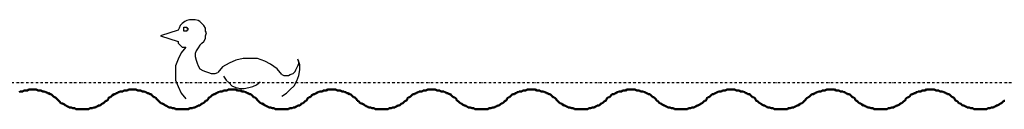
# Model space of a CAD drawing. Extents: x -11408 to 65836, y 12866 to 56869.
# Tile 4 of 68: x -6932 to -4317, y 13901 to 14139. Entities that reach past the tile are written whole.
import ezdxf

# ---------------------------------------------------------------- set-up
doc = ezdxf.new("R2010")
doc.units = 0
doc.linetypes.add('DASHDOT', pattern=[25.4, 12.7, -6.35, 0, -6.35])
doc.layers.add('stramien', color=1, linetype='DASHDOT')
doc.layers.add('vanarris', color=253, linetype='Continuous')

msp = doc.modelspace()

# ---------------------------------------------------------------- linework, layer by layer
at = {"layer": 'stramien', "color": 1, "ltscale": 0.5}
msp.add_lwpolyline([(63695.6, 13971.2), (-11408.5, 13971.2)], dxfattribs=at)
at = {"layer": 'vanarris', "lineweight": 25}
for p, q in [((-6506.1, 14123.7), (-6508.6, 14116.2)), ((-6501.1, 14128.7), (-6506.1, 14123.7)), ((-6493.6, 14133.7), (-6501.1, 14128.7)), ((-6488.6, 14136.2), (-6493.6, 14133.7)), ((-6481.1, 14138.7), (-6488.6, 14136.2)), ((-6473.6, 14138.7), (-6481.1, 14138.7)), ((-6466.1, 14138.7), (-6473.6, 14138.7)), ((-6458.6, 14136.2), (-6466.1, 14138.7)), ((-6453.6, 14133.7), (-6458.6, 14136.2)), ((-6448.6, 14128.7), (-6453.6, 14133.7)), ((-6443.6, 14123.7), (-6448.6, 14128.7)), ((-6438.6, 14116.2), (-6443.6, 14123.7)), ((-6511.1, 14111.2), (-6558.6, 14096.2)), ((-6558.6, 14096.2), (-6511.1, 14081.2)), ((-6508.6, 14116.2), (-6511.1, 14111.2)), ((-6496.1, 14116.2), (-6496.1, 14118.7)), ((-6496.1, 14118.7), (-6493.6, 14118.7)), ((-6496.1, 14113.7), (-6496.1, 14116.2)), ((-6496.1, 14111.2), (-6496.1, 14113.7)), ((-6496.1, 14108.7), (-6496.1, 14111.2)), ((-6493.6, 14108.7), (-6496.1, 14108.7)), ((-6493.6, 14118.7), (-6491.1, 14118.7)), ((-6491.1, 14108.7), (-6493.6, 14108.7)), ((-6491.1, 14118.7), (-6488.6, 14118.7)), ((-6488.6, 14108.7), (-6491.1, 14108.7)), ((-6488.6, 14118.7), (-6488.6, 14116.2)), ((-6488.6, 14116.2), (-6486.1, 14116.2)), ((-6486.1, 14111.2), (-6488.6, 14111.2)), ((-6488.6, 14111.2), (-6488.6, 14108.7)), ((-6486.1, 14116.2), (-6486.1, 14113.7)), ((-6486.1, 14113.7), (-6486.1, 14111.2)), ((-6438.6, 14108.7), (-6438.6, 14116.2)), ((-6436.1, 14103.7), (-6438.6, 14108.7)), ((-6438.6, 14096.2), (-6436.1, 14103.7)), ((-6438.6, 14088.7), (-6438.6, 14096.2)), ((-6511.1, 14081.2), (-6511.1, 14078.7)), ((-6511.1, 14078.7), (-6511.1, 14076.2)), ((-6511.1, 14076.2), (-6508.6, 14073.7)), ((-6508.6, 14073.7), (-6506.1, 14071.2)), ((-6506.1, 14071.2), (-6503.6, 14068.7)), ((-6453.6, 14071.2), (-6458.6, 14063.7)), ((-6448.6, 14076.2), (-6453.6, 14071.2)), ((-6448.6, 14076.2), (-6443.6, 14081.2)), ((-6443.6, 14081.2), (-6438.6, 14088.7)), ((-6503.6, 14051.2), (-6511.1, 14033.7)), ((-6503.6, 14068.7), (-6501.1, 14066.2)), ((-6491.1, 14066.2), (-6503.6, 14051.2)), ((-6501.1, 14066.2), (-6498.6, 14066.2)), ((-6498.6, 14066.2), (-6493.6, 14066.2)), ((-6493.6, 14066.2), (-6491.1, 14066.2)), ((-6463.6, 14056.2), (-6466.1, 14048.7)), ((-6466.1, 14048.7), (-6466.1, 14041.2)), ((-6458.6, 14063.7), (-6463.6, 14056.2)), ((-6511.1, 14033.7), (-6518.6, 14016.2)), ((-6466.1, 14041.2), (-6463.6, 14031.2)), ((-6463.6, 14031.2), (-6461.1, 14023.7)), ((-6461.1, 14023.7), (-6458.6, 14016.2)), ((-6376.1, 14023.7), (-6393.6, 14013.7)), ((-6358.6, 14031.2), (-6376.1, 14023.7)), ((-6338.6, 14036.2), (-6358.6, 14031.2)), ((-6321.1, 14036.2), (-6338.6, 14036.2)), ((-6301.1, 14036.2), (-6321.1, 14036.2)), ((-6281.1, 14028.7), (-6301.1, 14036.2)), ((-6266.1, 14021.2), (-6281.1, 14028.7)), ((-6248.6, 14008.7), (-6266.1, 14021.2)), ((-6191.1, 14028.7), (-6193.6, 14033.7)), ((-6188.6, 14018.7), (-6193.6, 14033.7)), ((-6193.6, 14016.2), (-6191.1, 14021.2)), ((-6191.1, 14021.2), (-6191.1, 14028.7)), ((-6188.6, 14006.2), (-6188.6, 14018.7)), ((-6518.6, 14016.2), (-6518.6, 13996.2)), ((-6518.6, 13996.2), (-6518.6, 13978.7)), ((-6458.6, 14016.2), (-6453.6, 14008.7)), ((-6453.6, 14008.7), (-6446.1, 14003.7)), ((-6446.1, 14003.7), (-6438.6, 14001.2)), ((-6438.6, 14001.2), (-6431.1, 13998.7)), ((-6431.1, 13998.7), (-6423.6, 13996.2)), ((-6423.6, 13996.2), (-6413.6, 13996.2)), ((-6413.6, 13996.2), (-6406.1, 13998.7)), ((-6393.6, 14013.7), (-6406.1, 13998.7)), ((-6236.1, 13993.7), (-6248.6, 14008.7)), ((-6236.1, 13993.7), (-6231.1, 13991.2)), ((-6231.1, 13991.2), (-6223.6, 13991.2)), ((-6223.6, 13991.2), (-6218.6, 13991.2)), ((-6218.6, 13991.2), (-6213.6, 13993.7)), ((-6213.6, 13993.7), (-6206.1, 13996.2)), ((-6206.1, 13996.2), (-6201.1, 14001.2)), ((-6201.1, 14001.2), (-6198.6, 14006.2)), ((-6198.6, 14006.2), (-6196.1, 14011.2)), ((-6196.1, 14011.2), (-6193.6, 14016.2)), ((-6196.1, 13976.2), (-6191.1, 13991.2)), ((-6191.1, 13991.2), (-6188.6, 14006.2)), ((-6518.6, 13978.7), (-6511.1, 13961.2)), ((-6391.1, 13988.7), (-6383.6, 13978.7)), ((-6383.6, 13978.7), (-6376.1, 13971.2)), ((-6376.1, 13971.2), (-6368.6, 13963.7)), ((-6313.6, 13961.2), (-6303.6, 13966.2)), ((-6303.6, 13966.2), (-6293.6, 13973.7)), ((-6203.6, 13963.7), (-6196.1, 13976.2)), ((-6511.1, 13961.2), (-6503.6, 13943.7)), ((-6503.6, 13943.7), (-6491.1, 13928.7)), ((-6368.6, 13963.7), (-6358.6, 13958.7)), ((-6358.6, 13958.7), (-6346.1, 13956.2)), ((-6346.1, 13956.2), (-6336.1, 13956.2)), ((-6336.1, 13956.2), (-6323.6, 13958.7)), ((-6323.6, 13958.7), (-6313.6, 13961.2)), ((-6236.1, 13936.2), (-6223.6, 13943.7)), ((-6223.6, 13943.7), (-6213.6, 13953.7)), ((-6213.6, 13953.7), (-6203.6, 13963.7))]:
    msp.add_line(p, q, dxfattribs=at)
at = {"layer": 'vanarris', "lineweight": 50}
for p, q in [((-6931.1, 13948.7), (-6933.6, 13946.2)), ((-6928.6, 13948.7), (-6931.1, 13948.7)), ((-6923.6, 13948.7), (-6928.6, 13948.7)), ((-6921.1, 13951.2), (-6923.6, 13948.7)), ((-6918.6, 13951.2), (-6921.1, 13951.2)), ((-6916.1, 13951.2), (-6918.6, 13951.2)), ((-6911.1, 13951.2), (-6916.1, 13951.2)), ((-6908.6, 13953.7), (-6911.1, 13951.2)), ((-6906.1, 13953.7), (-6908.6, 13953.7)), ((-6903.6, 13953.7), (-6906.1, 13953.7)), ((-6901.1, 13953.7), (-6903.6, 13953.7)), ((-6896.1, 13953.7), (-6901.1, 13953.7)), ((-6893.6, 13953.7), (-6896.1, 13953.7)), ((-6891.1, 13953.7), (-6893.6, 13953.7)), ((-6888.6, 13953.7), (-6891.1, 13953.7)), ((-6883.6, 13951.2), (-6888.6, 13953.7)), ((-6881.1, 13951.2), (-6883.6, 13951.2)), ((-6878.6, 13951.2), (-6881.1, 13951.2)), ((-6876.1, 13951.2), (-6878.6, 13951.2)), ((-6871.1, 13948.7), (-6876.1, 13951.2)), ((-6868.6, 13948.7), (-6871.1, 13948.7)), ((-6866.1, 13948.7), (-6868.6, 13948.7)), ((-6863.6, 13946.2), (-6866.1, 13948.7)), ((-6861.1, 13946.2), (-6863.6, 13946.2)), ((-6858.6, 13943.7), (-6861.1, 13946.2)), ((-6856.1, 13943.7), (-6858.6, 13943.7)), ((-6851.1, 13941.2), (-6856.1, 13943.7)), ((-6848.6, 13941.2), (-6851.1, 13941.2)), ((-6846.1, 13938.7), (-6848.6, 13941.2)), ((-6843.6, 13936.2), (-6846.1, 13938.7)), ((-6686.1, 13938.7), (-6688.6, 13936.2)), ((-6681.1, 13941.2), (-6686.1, 13938.7)), ((-6678.6, 13941.2), (-6681.1, 13941.2)), ((-6676.1, 13943.7), (-6678.6, 13941.2)), ((-6673.6, 13943.7), (-6676.1, 13943.7)), ((-6671.1, 13946.2), (-6673.6, 13943.7)), ((-6668.6, 13946.2), (-6671.1, 13946.2)), ((-6666.1, 13948.7), (-6668.6, 13946.2)), ((-6663.6, 13948.7), (-6666.1, 13948.7)), ((-6658.6, 13948.7), (-6663.6, 13948.7)), ((-6656.1, 13951.2), (-6658.6, 13948.7)), ((-6653.6, 13951.2), (-6656.1, 13951.2)), ((-6651.1, 13951.2), (-6653.6, 13951.2)), ((-6646.1, 13951.2), (-6651.1, 13951.2)), ((-6643.6, 13953.7), (-6646.1, 13951.2)), ((-6641.1, 13953.7), (-6643.6, 13953.7)), ((-6638.6, 13953.7), (-6641.1, 13953.7)), ((-6636.1, 13953.7), (-6638.6, 13953.7)), ((-6631.1, 13953.7), (-6636.1, 13953.7)), ((-6628.6, 13953.7), (-6631.1, 13953.7)), ((-6626.1, 13953.7), (-6628.6, 13953.7)), ((-6623.6, 13953.7), (-6626.1, 13953.7)), ((-6618.6, 13951.2), (-6623.6, 13953.7)), ((-6616.1, 13951.2), (-6618.6, 13951.2)), ((-6613.6, 13951.2), (-6616.1, 13951.2)), ((-6611.1, 13951.2), (-6613.6, 13951.2)), ((-6606.1, 13948.7), (-6611.1, 13951.2)), ((-6603.6, 13948.7), (-6606.1, 13948.7)), ((-6601.1, 13948.7), (-6603.6, 13948.7)), ((-6598.6, 13946.2), (-6601.1, 13948.7)), ((-6596.1, 13946.2), (-6598.6, 13946.2)), ((-6593.6, 13943.7), (-6596.1, 13946.2)), ((-6591.1, 13943.7), (-6593.6, 13943.7)), ((-6586.1, 13941.2), (-6591.1, 13943.7)), ((-6583.6, 13941.2), (-6586.1, 13941.2)), ((-6581.1, 13938.7), (-6583.6, 13941.2)), ((-6578.6, 13936.2), (-6581.1, 13938.7)), ((-6421.1, 13938.7), (-6423.6, 13936.2)), ((-6416.1, 13941.2), (-6421.1, 13938.7)), ((-6413.6, 13941.2), (-6416.1, 13941.2)), ((-6411.1, 13943.7), (-6413.6, 13941.2)), ((-6408.6, 13943.7), (-6411.1, 13943.7)), ((-6406.1, 13946.2), (-6408.6, 13943.7)), ((-6403.6, 13946.2), (-6406.1, 13946.2)), ((-6401.1, 13948.7), (-6403.6, 13946.2)), ((-6398.6, 13948.7), (-6401.1, 13948.7)), ((-6393.6, 13948.7), (-6398.6, 13948.7)), ((-6391.1, 13951.2), (-6393.6, 13948.7)), ((-6388.6, 13951.2), (-6391.1, 13951.2)), ((-6386.1, 13951.2), (-6388.6, 13951.2)), ((-6381.1, 13951.2), (-6386.1, 13951.2)), ((-6378.6, 13953.7), (-6381.1, 13951.2)), ((-6376.1, 13953.7), (-6378.6, 13953.7)), ((-6373.6, 13953.7), (-6376.1, 13953.7)), ((-6371.1, 13953.7), (-6373.6, 13953.7)), ((-6366.1, 13953.7), (-6371.1, 13953.7)), ((-6363.6, 13953.7), (-6366.1, 13953.7)), ((-6361.1, 13953.7), (-6363.6, 13953.7)), ((-6358.6, 13953.7), (-6361.1, 13953.7)), ((-6353.6, 13951.2), (-6358.6, 13953.7)), ((-6351.1, 13951.2), (-6353.6, 13951.2)), ((-6348.6, 13951.2), (-6351.1, 13951.2)), ((-6346.1, 13951.2), (-6348.6, 13951.2)), ((-6341.1, 13948.7), (-6346.1, 13951.2)), ((-6338.6, 13948.7), (-6341.1, 13948.7)), ((-6336.1, 13948.7), (-6338.6, 13948.7)), ((-6333.6, 13946.2), (-6336.1, 13948.7)), ((-6331.1, 13946.2), (-6333.6, 13946.2)), ((-6328.6, 13943.7), (-6331.1, 13946.2)), ((-6326.1, 13943.7), (-6328.6, 13943.7)), ((-6321.1, 13941.2), (-6326.1, 13943.7)), ((-6318.6, 13941.2), (-6321.1, 13941.2)), ((-6316.1, 13938.7), (-6318.6, 13941.2)), ((-6313.6, 13936.2), (-6316.1, 13938.7)), ((-6156.1, 13938.7), (-6158.6, 13936.2)), ((-6151.1, 13941.2), (-6156.1, 13938.7)), ((-6148.6, 13941.2), (-6151.1, 13941.2)), ((-6146.1, 13943.7), (-6148.6, 13941.2)), ((-6143.6, 13943.7), (-6146.1, 13943.7)), ((-6141.1, 13946.2), (-6143.6, 13943.7)), ((-6138.6, 13946.2), (-6141.1, 13946.2)), ((-6136.1, 13948.7), (-6138.6, 13946.2)), ((-6133.6, 13948.7), (-6136.1, 13948.7)), ((-6128.6, 13948.7), (-6133.6, 13948.7)), ((-6126.1, 13951.2), (-6128.6, 13948.7)), ((-6123.6, 13951.2), (-6126.1, 13951.2)), ((-6121.1, 13951.2), (-6123.6, 13951.2)), ((-6118.6, 13951.2), (-6121.1, 13951.2)), ((-6113.6, 13953.7), (-6118.6, 13951.2)), ((-6111.1, 13953.7), (-6113.6, 13953.7)), ((-6108.6, 13953.7), (-6111.1, 13953.7)), ((-6106.1, 13953.7), (-6108.6, 13953.7)), ((-6101.1, 13953.7), (-6106.1, 13953.7)), ((-6098.6, 13953.7), (-6101.1, 13953.7)), ((-6096.1, 13953.7), (-6098.6, 13953.7)), ((-6093.6, 13953.7), (-6096.1, 13953.7)), ((-6088.6, 13951.2), (-6093.6, 13953.7)), ((-6086.1, 13951.2), (-6088.6, 13951.2)), ((-6083.6, 13951.2), (-6086.1, 13951.2)), ((-6081.1, 13951.2), (-6083.6, 13951.2)), ((-6076.1, 13948.7), (-6081.1, 13951.2)), ((-6073.6, 13948.7), (-6076.1, 13948.7)), ((-6071.1, 13948.7), (-6073.6, 13948.7)), ((-6068.6, 13946.2), (-6071.1, 13948.7)), ((-6066.1, 13946.2), (-6068.6, 13946.2)), ((-6063.6, 13943.7), (-6066.1, 13946.2)), ((-6061.1, 13943.7), (-6063.6, 13943.7)), ((-6056.1, 13941.2), (-6061.1, 13943.7)), ((-6053.6, 13941.2), (-6056.1, 13941.2)), ((-6051.1, 13938.7), (-6053.6, 13941.2)), ((-6048.6, 13936.2), (-6051.1, 13938.7)), ((-5891.1, 13938.7), (-5893.6, 13936.2)), ((-5888.6, 13941.2), (-5891.1, 13938.7)), ((-5883.6, 13941.2), (-5888.6, 13941.2)), ((-5881.1, 13943.7), (-5883.6, 13941.2)), ((-5878.6, 13943.7), (-5881.1, 13943.7)), ((-5876.1, 13946.2), (-5878.6, 13943.7)), ((-5873.6, 13946.2), (-5876.1, 13946.2)), ((-5871.1, 13948.7), (-5873.6, 13946.2)), ((-5868.6, 13948.7), (-5871.1, 13948.7)), ((-5863.6, 13948.7), (-5868.6, 13948.7)), ((-5861.1, 13951.2), (-5863.6, 13948.7)), ((-5858.6, 13951.2), (-5861.1, 13951.2)), ((-5856.1, 13951.2), (-5858.6, 13951.2)), ((-5853.6, 13951.2), (-5856.1, 13951.2)), ((-5848.6, 13953.7), (-5853.6, 13951.2)), ((-5846.1, 13953.7), (-5848.6, 13953.7)), ((-5843.6, 13953.7), (-5846.1, 13953.7)), ((-5841.1, 13953.7), (-5843.6, 13953.7)), ((-5836.1, 13953.7), (-5841.1, 13953.7)), ((-5833.6, 13953.7), (-5836.1, 13953.7)), ((-5831.1, 13953.7), (-5833.6, 13953.7)), ((-5828.6, 13953.7), (-5831.1, 13953.7)), ((-5823.6, 13951.2), (-5828.6, 13953.7)), ((-5821.1, 13951.2), (-5823.6, 13951.2)), ((-5818.6, 13951.2), (-5821.1, 13951.2)), ((-5816.1, 13951.2), (-5818.6, 13951.2)), ((-5813.6, 13948.7), (-5816.1, 13951.2)), ((-5808.6, 13948.7), (-5813.6, 13948.7)), ((-5806.1, 13948.7), (-5808.6, 13948.7)), ((-5803.6, 13946.2), (-5806.1, 13948.7)), ((-5801.1, 13946.2), (-5803.6, 13946.2)), ((-5798.6, 13943.7), (-5801.1, 13946.2)), ((-5796.1, 13943.7), (-5798.6, 13943.7)), ((-5791.1, 13941.2), (-5796.1, 13943.7)), ((-5788.6, 13941.2), (-5791.1, 13941.2)), ((-5786.1, 13938.7), (-5788.6, 13941.2)), ((-5783.6, 13936.2), (-5786.1, 13938.7)), ((-5626.1, 13938.7), (-5628.6, 13936.2)), ((-5623.6, 13941.2), (-5626.1, 13938.7)), ((-5618.6, 13941.2), (-5623.6, 13941.2)), ((-5616.1, 13943.7), (-5618.6, 13941.2)), ((-5613.6, 13943.7), (-5616.1, 13943.7)), ((-5611.1, 13946.2), (-5613.6, 13943.7)), ((-5608.6, 13946.2), (-5611.1, 13946.2)), ((-5606.1, 13948.7), (-5608.6, 13946.2)), ((-5603.6, 13948.7), (-5606.1, 13948.7)), ((-5598.6, 13948.7), (-5603.6, 13948.7)), ((-5596.1, 13951.2), (-5598.6, 13948.7)), ((-5593.6, 13951.2), (-5596.1, 13951.2)), ((-5591.1, 13951.2), (-5593.6, 13951.2)), ((-5588.6, 13951.2), (-5591.1, 13951.2)), ((-5583.6, 13953.7), (-5588.6, 13951.2)), ((-5581.1, 13953.7), (-5583.6, 13953.7)), ((-5578.6, 13953.7), (-5581.1, 13953.7)), ((-5576.1, 13953.7), (-5578.6, 13953.7)), ((-5571.1, 13953.7), (-5576.1, 13953.7)), ((-5568.6, 13953.7), (-5571.1, 13953.7)), ((-5566.1, 13953.7), (-5568.6, 13953.7)), ((-5563.6, 13953.7), (-5566.1, 13953.7)), ((-5558.6, 13951.2), (-5563.6, 13953.7)), ((-5556.1, 13951.2), (-5558.6, 13951.2)), ((-5553.6, 13951.2), (-5556.1, 13951.2)), ((-5551.1, 13951.2), (-5553.6, 13951.2)), ((-5548.6, 13948.7), (-5551.1, 13951.2)), ((-5543.6, 13948.7), (-5548.6, 13948.7)), ((-5541.1, 13948.7), (-5543.6, 13948.7)), ((-5538.6, 13946.2), (-5541.1, 13948.7)), ((-5536.1, 13946.2), (-5538.6, 13946.2)), ((-5533.6, 13943.7), (-5536.1, 13946.2)), ((-5531.1, 13943.7), (-5533.6, 13943.7)), ((-5526.1, 13941.2), (-5531.1, 13943.7)), ((-5523.6, 13941.2), (-5526.1, 13941.2)), ((-5521.1, 13938.7), (-5523.6, 13941.2)), ((-5518.6, 13936.2), (-5521.1, 13938.7)), ((-5361.1, 13938.7), (-5363.6, 13936.2)), ((-5358.6, 13941.2), (-5361.1, 13938.7)), ((-5353.6, 13941.2), (-5358.6, 13941.2)), ((-5351.1, 13943.7), (-5353.6, 13941.2)), ((-5348.6, 13943.7), (-5351.1, 13943.7)), ((-5346.1, 13946.2), (-5348.6, 13943.7)), ((-5343.6, 13946.2), (-5346.1, 13946.2)), ((-5341.1, 13948.7), (-5343.6, 13946.2)), ((-5338.6, 13948.7), (-5341.1, 13948.7)), ((-5333.6, 13948.7), (-5338.6, 13948.7)), ((-5331.1, 13951.2), (-5333.6, 13948.7)), ((-5328.6, 13951.2), (-5331.1, 13951.2)), ((-5326.1, 13951.2), (-5328.6, 13951.2)), ((-5323.6, 13951.2), (-5326.1, 13951.2)), ((-5318.6, 13953.7), (-5323.6, 13951.2)), ((-5316.1, 13953.7), (-5318.6, 13953.7)), ((-5313.6, 13953.7), (-5316.1, 13953.7)), ((-5311.1, 13953.7), (-5313.6, 13953.7)), ((-5306.1, 13953.7), (-5311.1, 13953.7)), ((-5303.6, 13953.7), (-5306.1, 13953.7)), ((-5301.1, 13953.7), (-5303.6, 13953.7)), ((-5298.6, 13953.7), (-5301.1, 13953.7)), ((-5293.6, 13951.2), (-5298.6, 13953.7)), ((-5291.1, 13951.2), (-5293.6, 13951.2)), ((-5288.6, 13951.2), (-5291.1, 13951.2)), ((-5286.1, 13951.2), (-5288.6, 13951.2)), ((-5283.6, 13948.7), (-5286.1, 13951.2)), ((-5278.6, 13948.7), (-5283.6, 13948.7)), ((-5276.1, 13948.7), (-5278.6, 13948.7)), ((-5273.6, 13946.2), (-5276.1, 13948.7)), ((-5271.1, 13946.2), (-5273.6, 13946.2)), ((-5268.6, 13943.7), (-5271.1, 13946.2)), ((-5266.1, 13943.7), (-5268.6, 13943.7)), ((-5263.6, 13941.2), (-5266.1, 13943.7)), ((-5258.6, 13941.2), (-5263.6, 13941.2)), ((-5256.1, 13938.7), (-5258.6, 13941.2)), ((-5253.6, 13936.2), (-5256.1, 13938.7)), ((-5096.1, 13938.7), (-5098.6, 13936.2)), ((-5093.6, 13941.2), (-5096.1, 13938.7)), ((-5088.6, 13941.2), (-5093.6, 13941.2)), ((-5086.1, 13943.7), (-5088.6, 13941.2)), ((-5083.6, 13943.7), (-5086.1, 13943.7)), ((-5081.1, 13946.2), (-5083.6, 13943.7)), ((-5078.6, 13946.2), (-5081.1, 13946.2)), ((-5076.1, 13948.7), (-5078.6, 13946.2)), ((-5073.6, 13948.7), (-5076.1, 13948.7)), ((-5068.6, 13948.7), (-5073.6, 13948.7)), ((-5066.1, 13951.2), (-5068.6, 13948.7)), ((-5063.6, 13951.2), (-5066.1, 13951.2)), ((-5061.1, 13951.2), (-5063.6, 13951.2)), ((-5058.6, 13951.2), (-5061.1, 13951.2)), ((-5053.6, 13953.7), (-5058.6, 13951.2)), ((-5051.1, 13953.7), (-5053.6, 13953.7)), ((-5048.6, 13953.7), (-5051.1, 13953.7)), ((-5046.1, 13953.7), (-5048.6, 13953.7)), ((-5041.1, 13953.7), (-5046.1, 13953.7)), ((-5038.6, 13953.7), (-5041.1, 13953.7)), ((-5036.1, 13953.7), (-5038.6, 13953.7)), ((-5033.6, 13953.7), (-5036.1, 13953.7)), ((-5028.6, 13951.2), (-5033.6, 13953.7)), ((-5026.1, 13951.2), (-5028.6, 13951.2)), ((-5023.6, 13951.2), (-5026.1, 13951.2)), ((-5021.1, 13951.2), (-5023.6, 13951.2)), ((-5018.6, 13948.7), (-5021.1, 13951.2)), ((-5013.6, 13948.7), (-5018.6, 13948.7)), ((-5011.1, 13948.7), (-5013.6, 13948.7)), ((-5008.6, 13946.2), (-5011.1, 13948.7)), ((-5006.1, 13946.2), (-5008.6, 13946.2)), ((-5003.6, 13943.7), (-5006.1, 13946.2)), ((-5001.1, 13943.7), (-5003.6, 13943.7)), ((-4998.6, 13941.2), (-5001.1, 13943.7)), ((-4993.6, 13941.2), (-4998.6, 13941.2)), ((-4991.1, 13938.7), (-4993.6, 13941.2)), ((-4988.6, 13936.2), (-4991.1, 13938.7)), ((-4831.1, 13938.7), (-4833.6, 13936.2)), ((-4828.6, 13941.2), (-4831.1, 13938.7)), ((-4823.6, 13941.2), (-4828.6, 13941.2)), ((-4821.1, 13943.7), (-4823.6, 13941.2)), ((-4818.6, 13943.7), (-4821.1, 13943.7)), ((-4816.1, 13946.2), (-4818.6, 13943.7)), ((-4813.6, 13946.2), (-4816.1, 13946.2)), ((-4811.1, 13948.7), (-4813.6, 13946.2)), ((-4808.6, 13948.7), (-4811.1, 13948.7)), ((-4803.6, 13948.7), (-4808.6, 13948.7)), ((-4801.1, 13951.2), (-4803.6, 13948.7)), ((-4798.6, 13951.2), (-4801.1, 13951.2)), ((-4796.1, 13951.2), (-4798.6, 13951.2)), ((-4793.6, 13951.2), (-4796.1, 13951.2)), ((-4788.6, 13953.7), (-4793.6, 13951.2)), ((-4786.1, 13953.7), (-4788.6, 13953.7)), ((-4783.6, 13953.7), (-4786.1, 13953.7)), ((-4781.1, 13953.7), (-4783.6, 13953.7)), ((-4776.1, 13953.7), (-4781.1, 13953.7)), ((-4773.6, 13953.7), (-4776.1, 13953.7)), ((-4771.1, 13953.7), (-4773.6, 13953.7)), ((-4768.6, 13953.7), (-4771.1, 13953.7)), ((-4763.6, 13951.2), (-4768.6, 13953.7)), ((-4761.1, 13951.2), (-4763.6, 13951.2)), ((-4758.6, 13951.2), (-4761.1, 13951.2)), ((-4756.1, 13951.2), (-4758.6, 13951.2)), ((-4753.6, 13948.7), (-4756.1, 13951.2)), ((-4748.6, 13948.7), (-4753.6, 13948.7)), ((-4746.1, 13948.7), (-4748.6, 13948.7)), ((-4743.6, 13946.2), (-4746.1, 13948.7)), ((-4741.1, 13946.2), (-4743.6, 13946.2)), ((-4738.6, 13943.7), (-4741.1, 13946.2)), ((-4736.1, 13943.7), (-4738.6, 13943.7)), ((-4733.6, 13941.2), (-4736.1, 13943.7)), ((-4728.6, 13941.2), (-4733.6, 13941.2)), ((-4726.1, 13938.7), (-4728.6, 13941.2)), ((-4723.6, 13936.2), (-4726.1, 13938.7)), ((-4566.1, 13938.7), (-4568.6, 13936.2)), ((-4563.6, 13941.2), (-4566.1, 13938.7)), ((-4561.1, 13941.2), (-4563.6, 13941.2)), ((-4556.1, 13943.7), (-4561.1, 13941.2)), ((-4553.6, 13943.7), (-4556.1, 13943.7)), ((-4551.1, 13946.2), (-4553.6, 13943.7)), ((-4548.6, 13946.2), (-4551.1, 13946.2)), ((-4546.1, 13948.7), (-4548.6, 13946.2)), ((-4543.6, 13948.7), (-4546.1, 13948.7)), ((-4538.6, 13948.7), (-4543.6, 13948.7)), ((-4536.1, 13951.2), (-4538.6, 13948.7)), ((-4533.6, 13951.2), (-4536.1, 13951.2)), ((-4531.1, 13951.2), (-4533.6, 13951.2)), ((-4528.6, 13951.2), (-4531.1, 13951.2)), ((-4523.6, 13953.7), (-4528.6, 13951.2)), ((-4521.1, 13953.7), (-4523.6, 13953.7)), ((-4518.6, 13953.7), (-4521.1, 13953.7)), ((-4516.1, 13953.7), (-4518.6, 13953.7)), ((-4511.1, 13953.7), (-4516.1, 13953.7)), ((-4508.6, 13953.7), (-4511.1, 13953.7)), ((-4506.1, 13953.7), (-4508.6, 13953.7)), ((-4503.6, 13953.7), (-4506.1, 13953.7)), ((-4498.6, 13951.2), (-4503.6, 13953.7)), ((-4496.1, 13951.2), (-4498.6, 13951.2)), ((-4493.6, 13951.2), (-4496.1, 13951.2)), ((-4491.1, 13951.2), (-4493.6, 13951.2)), ((-4488.6, 13948.7), (-4491.1, 13951.2)), ((-4483.6, 13948.7), (-4488.6, 13948.7)), ((-4481.1, 13948.7), (-4483.6, 13948.7)), ((-4478.6, 13946.2), (-4481.1, 13948.7)), ((-4476.1, 13946.2), (-4478.6, 13946.2)), ((-4473.6, 13943.7), (-4476.1, 13946.2)), ((-4471.1, 13943.7), (-4473.6, 13943.7)), ((-4468.6, 13941.2), (-4471.1, 13943.7)), ((-4463.6, 13941.2), (-4468.6, 13941.2)), ((-4461.1, 13938.7), (-4463.6, 13941.2)), ((-4458.6, 13936.2), (-4461.1, 13938.7)), ((-6841.1, 13933.7), (-6843.6, 13936.2)), ((-6838.6, 13933.7), (-6841.1, 13933.7)), ((-6836.1, 13931.2), (-6838.6, 13933.7)), ((-6833.6, 13928.7), (-6836.1, 13931.2)), ((-6831.1, 13926.2), (-6833.6, 13928.7)), ((-6828.6, 13923.7), (-6831.1, 13926.2)), ((-6826.1, 13921.2), (-6828.6, 13923.7)), ((-6823.6, 13918.7), (-6826.1, 13921.2)), ((-6821.1, 13916.2), (-6823.6, 13918.7)), ((-6818.6, 13916.2), (-6821.1, 13916.2)), ((-6813.6, 13913.7), (-6818.6, 13916.2)), ((-6811.1, 13911.2), (-6813.6, 13913.7)), ((-6716.1, 13913.7), (-6718.6, 13911.2)), ((-6713.6, 13916.2), (-6716.1, 13913.7)), ((-6711.1, 13916.2), (-6713.6, 13916.2)), ((-6708.6, 13918.7), (-6711.1, 13916.2)), ((-6706.1, 13921.2), (-6708.6, 13918.7)), ((-6703.6, 13923.7), (-6706.1, 13921.2)), ((-6701.1, 13923.7), (-6703.6, 13923.7)), ((-6698.6, 13926.2), (-6701.1, 13923.7)), ((-6696.1, 13928.7), (-6698.6, 13926.2)), ((-6693.6, 13933.7), (-6696.1, 13931.2)), ((-6696.1, 13931.2), (-6696.1, 13928.7)), ((-6691.1, 13933.7), (-6693.6, 13933.7)), ((-6688.6, 13936.2), (-6691.1, 13933.7)), ((-6576.1, 13933.7), (-6578.6, 13936.2)), ((-6573.6, 13933.7), (-6576.1, 13933.7)), ((-6571.1, 13931.2), (-6573.6, 13933.7)), ((-6568.6, 13928.7), (-6571.1, 13931.2)), ((-6566.1, 13926.2), (-6568.6, 13928.7)), ((-6563.6, 13923.7), (-6566.1, 13926.2)), ((-6561.1, 13921.2), (-6563.6, 13923.7)), ((-6558.6, 13918.7), (-6561.1, 13921.2)), ((-6556.1, 13916.2), (-6558.6, 13918.7)), ((-6553.6, 13916.2), (-6556.1, 13916.2)), ((-6548.6, 13913.7), (-6553.6, 13916.2)), ((-6546.1, 13911.2), (-6548.6, 13913.7)), ((-6451.1, 13913.7), (-6453.6, 13911.2)), ((-6448.6, 13916.2), (-6451.1, 13913.7)), ((-6446.1, 13916.2), (-6448.6, 13916.2)), ((-6443.6, 13918.7), (-6446.1, 13916.2)), ((-6441.1, 13921.2), (-6443.6, 13918.7)), ((-6438.6, 13923.7), (-6441.1, 13921.2)), ((-6436.1, 13923.7), (-6438.6, 13923.7)), ((-6433.6, 13926.2), (-6436.1, 13923.7)), ((-6431.1, 13928.7), (-6433.6, 13926.2)), ((-6428.6, 13933.7), (-6431.1, 13931.2)), ((-6431.1, 13931.2), (-6431.1, 13928.7)), ((-6426.1, 13933.7), (-6428.6, 13933.7)), ((-6423.6, 13936.2), (-6426.1, 13933.7)), ((-6311.1, 13933.7), (-6313.6, 13936.2)), ((-6308.6, 13933.7), (-6311.1, 13933.7)), ((-6306.1, 13931.2), (-6308.6, 13933.7)), ((-6303.6, 13928.7), (-6306.1, 13931.2)), ((-6301.1, 13926.2), (-6303.6, 13928.7)), ((-6301.1, 13923.7), (-6301.1, 13926.2)), ((-6298.6, 13923.7), (-6301.1, 13923.7)), ((-6296.1, 13921.2), (-6298.6, 13923.7)), ((-6293.6, 13918.7), (-6296.1, 13921.2)), ((-6291.1, 13916.2), (-6293.6, 13918.7)), ((-6288.6, 13916.2), (-6291.1, 13916.2)), ((-6283.6, 13913.7), (-6288.6, 13916.2)), ((-6281.1, 13911.2), (-6283.6, 13913.7)), ((-6186.1, 13913.7), (-6188.6, 13911.2)), ((-6183.6, 13916.2), (-6186.1, 13913.7)), ((-6181.1, 13916.2), (-6183.6, 13916.2)), ((-6178.6, 13918.7), (-6181.1, 13916.2)), ((-6176.1, 13921.2), (-6178.6, 13918.7)), ((-6173.6, 13923.7), (-6176.1, 13921.2)), ((-6171.1, 13923.7), (-6173.6, 13923.7)), ((-6168.6, 13926.2), (-6171.1, 13923.7)), ((-6166.1, 13931.2), (-6168.6, 13928.7)), ((-6168.6, 13928.7), (-6168.6, 13926.2)), ((-6163.6, 13933.7), (-6166.1, 13931.2)), ((-6161.1, 13933.7), (-6163.6, 13933.7)), ((-6158.6, 13936.2), (-6161.1, 13933.7)), ((-6046.1, 13933.7), (-6048.6, 13936.2)), ((-6043.6, 13933.7), (-6046.1, 13933.7)), ((-6041.1, 13931.2), (-6043.6, 13933.7)), ((-6038.6, 13928.7), (-6041.1, 13931.2)), ((-6036.1, 13926.2), (-6038.6, 13928.7)), ((-6036.1, 13923.7), (-6036.1, 13926.2)), ((-6033.6, 13923.7), (-6036.1, 13923.7)), ((-6031.1, 13921.2), (-6033.6, 13923.7)), ((-6028.6, 13918.7), (-6031.1, 13921.2)), ((-6026.1, 13916.2), (-6028.6, 13918.7)), ((-6023.6, 13916.2), (-6026.1, 13916.2)), ((-6018.6, 13913.7), (-6023.6, 13916.2)), ((-6016.1, 13911.2), (-6018.6, 13913.7)), ((-5921.1, 13913.7), (-5923.6, 13911.2)), ((-5918.6, 13916.2), (-5921.1, 13913.7)), ((-5916.1, 13916.2), (-5918.6, 13916.2)), ((-5913.6, 13918.7), (-5916.1, 13916.2)), ((-5911.1, 13921.2), (-5913.6, 13918.7)), ((-5908.6, 13923.7), (-5911.1, 13921.2)), ((-5906.1, 13923.7), (-5908.6, 13923.7)), ((-5903.6, 13926.2), (-5906.1, 13923.7)), ((-5901.1, 13931.2), (-5903.6, 13928.7)), ((-5903.6, 13928.7), (-5903.6, 13926.2)), ((-5898.6, 13933.7), (-5901.1, 13931.2)), ((-5896.1, 13933.7), (-5898.6, 13933.7)), ((-5893.6, 13936.2), (-5896.1, 13933.7)), ((-5781.1, 13933.7), (-5783.6, 13936.2)), ((-5778.6, 13933.7), (-5781.1, 13933.7)), ((-5776.1, 13931.2), (-5778.6, 13933.7)), ((-5773.6, 13928.7), (-5776.1, 13931.2)), ((-5771.1, 13926.2), (-5773.6, 13928.7)), ((-5771.1, 13923.7), (-5771.1, 13926.2)), ((-5768.6, 13923.7), (-5771.1, 13923.7)), ((-5766.1, 13921.2), (-5768.6, 13923.7)), ((-5763.6, 13918.7), (-5766.1, 13921.2)), ((-5761.1, 13916.2), (-5763.6, 13918.7)), ((-5758.6, 13916.2), (-5761.1, 13916.2)), ((-5756.1, 13913.7), (-5758.6, 13916.2)), ((-5751.1, 13911.2), (-5756.1, 13913.7)), ((-5656.1, 13913.7), (-5658.6, 13911.2)), ((-5653.6, 13916.2), (-5656.1, 13913.7)), ((-5651.1, 13916.2), (-5653.6, 13916.2)), ((-5648.6, 13918.7), (-5651.1, 13916.2)), ((-5646.1, 13921.2), (-5648.6, 13918.7)), ((-5643.6, 13923.7), (-5646.1, 13921.2)), ((-5641.1, 13923.7), (-5643.6, 13923.7)), ((-5638.6, 13926.2), (-5641.1, 13923.7)), ((-5636.1, 13931.2), (-5638.6, 13928.7)), ((-5638.6, 13928.7), (-5638.6, 13926.2)), ((-5633.6, 13933.7), (-5636.1, 13931.2)), ((-5631.1, 13933.7), (-5633.6, 13933.7)), ((-5628.6, 13936.2), (-5631.1, 13933.7)), ((-5516.1, 13933.7), (-5518.6, 13936.2)), ((-5513.6, 13933.7), (-5516.1, 13933.7)), ((-5511.1, 13931.2), (-5513.6, 13933.7)), ((-5508.6, 13928.7), (-5511.1, 13931.2)), ((-5506.1, 13926.2), (-5508.6, 13928.7)), ((-5506.1, 13923.7), (-5506.1, 13926.2)), ((-5503.6, 13923.7), (-5506.1, 13923.7)), ((-5501.1, 13921.2), (-5503.6, 13923.7)), ((-5498.6, 13918.7), (-5501.1, 13921.2)), ((-5496.1, 13916.2), (-5498.6, 13918.7)), ((-5493.6, 13916.2), (-5496.1, 13916.2)), ((-5491.1, 13913.7), (-5493.6, 13916.2)), ((-5486.1, 13911.2), (-5491.1, 13913.7)), ((-5391.1, 13913.7), (-5393.6, 13911.2)), ((-5388.6, 13916.2), (-5391.1, 13913.7)), ((-5386.1, 13916.2), (-5388.6, 13916.2)), ((-5383.6, 13918.7), (-5386.1, 13916.2)), ((-5381.1, 13921.2), (-5383.6, 13918.7)), ((-5378.6, 13923.7), (-5381.1, 13921.2)), ((-5376.1, 13923.7), (-5378.6, 13923.7)), ((-5373.6, 13926.2), (-5376.1, 13923.7)), ((-5371.1, 13931.2), (-5373.6, 13928.7)), ((-5373.6, 13928.7), (-5373.6, 13926.2)), ((-5368.6, 13933.7), (-5371.1, 13931.2)), ((-5366.1, 13933.7), (-5368.6, 13933.7)), ((-5363.6, 13936.2), (-5366.1, 13933.7)), ((-5251.1, 13933.7), (-5253.6, 13936.2)), ((-5248.6, 13933.7), (-5251.1, 13933.7)), ((-5246.1, 13931.2), (-5248.6, 13933.7)), ((-5243.6, 13928.7), (-5246.1, 13931.2)), ((-5241.1, 13926.2), (-5243.6, 13928.7)), ((-5241.1, 13923.7), (-5241.1, 13926.2)), ((-5238.6, 13923.7), (-5241.1, 13923.7)), ((-5236.1, 13921.2), (-5238.6, 13923.7)), ((-5233.6, 13918.7), (-5236.1, 13921.2)), ((-5231.1, 13916.2), (-5233.6, 13918.7)), ((-5228.6, 13916.2), (-5231.1, 13916.2)), ((-5226.1, 13913.7), (-5228.6, 13916.2)), ((-5221.1, 13911.2), (-5226.1, 13913.7)), ((-5126.1, 13913.7), (-5131.1, 13911.2)), ((-5123.6, 13916.2), (-5126.1, 13913.7)), ((-5121.1, 13916.2), (-5123.6, 13916.2)), ((-5118.6, 13918.7), (-5121.1, 13916.2)), ((-5116.1, 13921.2), (-5118.6, 13918.7)), ((-5113.6, 13923.7), (-5116.1, 13921.2)), ((-5111.1, 13923.7), (-5113.6, 13923.7)), ((-5108.6, 13926.2), (-5111.1, 13923.7)), ((-5106.1, 13931.2), (-5108.6, 13928.7)), ((-5108.6, 13928.7), (-5108.6, 13926.2)), ((-5103.6, 13933.7), (-5106.1, 13931.2)), ((-5101.1, 13933.7), (-5103.6, 13933.7)), ((-5098.6, 13936.2), (-5101.1, 13933.7)), ((-4986.1, 13933.7), (-4988.6, 13936.2)), ((-4983.6, 13933.7), (-4986.1, 13933.7)), ((-4981.1, 13931.2), (-4983.6, 13933.7)), ((-4978.6, 13928.7), (-4981.1, 13931.2)), ((-4978.6, 13926.2), (-4978.6, 13928.7)), ((-4976.1, 13923.7), (-4978.6, 13926.2)), ((-4973.6, 13923.7), (-4976.1, 13923.7)), ((-4971.1, 13921.2), (-4973.6, 13923.7)), ((-4968.6, 13918.7), (-4971.1, 13921.2)), ((-4966.1, 13916.2), (-4968.6, 13918.7)), ((-4963.6, 13916.2), (-4966.1, 13916.2)), ((-4961.1, 13913.7), (-4963.6, 13916.2)), ((-4956.1, 13911.2), (-4961.1, 13913.7)), ((-4861.1, 13913.7), (-4866.1, 13911.2)), ((-4858.6, 13916.2), (-4861.1, 13913.7)), ((-4856.1, 13916.2), (-4858.6, 13916.2)), ((-4853.6, 13918.7), (-4856.1, 13916.2)), ((-4851.1, 13921.2), (-4853.6, 13918.7)), ((-4848.6, 13923.7), (-4851.1, 13921.2)), ((-4846.1, 13923.7), (-4848.6, 13923.7)), ((-4843.6, 13928.7), (-4846.1, 13926.2)), ((-4846.1, 13926.2), (-4846.1, 13923.7)), ((-4841.1, 13931.2), (-4843.6, 13928.7)), ((-4838.6, 13933.7), (-4841.1, 13931.2)), ((-4836.1, 13933.7), (-4838.6, 13933.7)), ((-4833.6, 13936.2), (-4836.1, 13933.7)), ((-4721.1, 13933.7), (-4723.6, 13936.2)), ((-4718.6, 13933.7), (-4721.1, 13933.7)), ((-4716.1, 13931.2), (-4718.6, 13933.7)), ((-4713.6, 13928.7), (-4716.1, 13931.2)), ((-4713.6, 13926.2), (-4713.6, 13928.7)), ((-4711.1, 13923.7), (-4713.6, 13926.2)), ((-4708.6, 13923.7), (-4711.1, 13923.7)), ((-4706.1, 13921.2), (-4708.6, 13923.7)), ((-4703.6, 13918.7), (-4706.1, 13921.2)), ((-4701.1, 13916.2), (-4703.6, 13918.7)), ((-4698.6, 13916.2), (-4701.1, 13916.2)), ((-4696.1, 13913.7), (-4698.6, 13916.2)), ((-4691.1, 13911.2), (-4696.1, 13913.7)), ((-4596.1, 13913.7), (-4601.1, 13911.2)), ((-4593.6, 13916.2), (-4596.1, 13913.7)), ((-4591.1, 13916.2), (-4593.6, 13916.2)), ((-4588.6, 13918.7), (-4591.1, 13916.2)), ((-4586.1, 13921.2), (-4588.6, 13918.7)), ((-4583.6, 13923.7), (-4586.1, 13921.2)), ((-4581.1, 13923.7), (-4583.6, 13923.7)), ((-4578.6, 13928.7), (-4581.1, 13926.2)), ((-4581.1, 13926.2), (-4581.1, 13923.7)), ((-4576.1, 13931.2), (-4578.6, 13928.7)), ((-4573.6, 13933.7), (-4576.1, 13931.2)), ((-4571.1, 13933.7), (-4573.6, 13933.7)), ((-4568.6, 13936.2), (-4571.1, 13933.7)), ((-4456.1, 13933.7), (-4458.6, 13936.2)), ((-4453.6, 13933.7), (-4456.1, 13933.7)), ((-4451.1, 13931.2), (-4453.6, 13933.7)), ((-4448.6, 13928.7), (-4451.1, 13931.2)), ((-4448.6, 13926.2), (-4448.6, 13928.7)), ((-4446.1, 13923.7), (-4448.6, 13926.2)), ((-4443.6, 13923.7), (-4446.1, 13923.7)), ((-4441.1, 13921.2), (-4443.6, 13923.7)), ((-4438.6, 13918.7), (-4441.1, 13921.2)), ((-4436.1, 13916.2), (-4438.6, 13918.7)), ((-4433.6, 13916.2), (-4436.1, 13916.2)), ((-4431.1, 13913.7), (-4433.6, 13916.2)), ((-4428.6, 13911.2), (-4431.1, 13913.7)), ((-4331.1, 13913.7), (-4336.1, 13911.2)), ((-4328.6, 13916.2), (-4331.1, 13913.7)), ((-4326.1, 13916.2), (-4328.6, 13916.2)), ((-4323.6, 13918.7), (-4326.1, 13916.2)), ((-4321.1, 13921.2), (-4323.6, 13918.7)), ((-4318.6, 13923.7), (-4321.1, 13921.2)), ((-4316.1, 13923.7), (-4318.6, 13923.7)), ((-6808.6, 13911.2), (-6811.1, 13911.2)), ((-6806.1, 13908.7), (-6808.6, 13911.2)), ((-6803.6, 13908.7), (-6806.1, 13908.7)), ((-6801.1, 13906.2), (-6803.6, 13908.7)), ((-6798.6, 13906.2), (-6801.1, 13906.2)), ((-6796.1, 13906.2), (-6798.6, 13906.2)), ((-6791.1, 13903.7), (-6796.1, 13906.2)), ((-6788.6, 13903.7), (-6791.1, 13903.7)), ((-6786.1, 13903.7), (-6788.6, 13903.7)), ((-6783.6, 13901.2), (-6786.1, 13903.7)), ((-6778.6, 13901.2), (-6783.6, 13901.2)), ((-6776.1, 13901.2), (-6778.6, 13901.2)), ((-6773.6, 13901.2), (-6776.1, 13901.2)), ((-6771.1, 13901.2), (-6773.6, 13901.2)), ((-6768.6, 13901.2), (-6771.1, 13901.2)), ((-6763.6, 13901.2), (-6768.6, 13901.2)), ((-6761.1, 13901.2), (-6763.6, 13901.2)), ((-6758.6, 13901.2), (-6761.1, 13901.2)), ((-6756.1, 13901.2), (-6758.6, 13901.2)), ((-6751.1, 13901.2), (-6756.1, 13901.2)), ((-6748.6, 13901.2), (-6751.1, 13901.2)), ((-6746.1, 13903.7), (-6748.6, 13901.2)), ((-6743.6, 13903.7), (-6746.1, 13903.7)), ((-6738.6, 13903.7), (-6743.6, 13903.7)), ((-6736.1, 13906.2), (-6738.6, 13903.7)), ((-6733.6, 13906.2), (-6736.1, 13906.2)), ((-6731.1, 13906.2), (-6733.6, 13906.2)), ((-6728.6, 13908.7), (-6731.1, 13906.2)), ((-6726.1, 13908.7), (-6728.6, 13908.7)), ((-6723.6, 13911.2), (-6726.1, 13908.7)), ((-6718.6, 13911.2), (-6723.6, 13911.2)), ((-6543.6, 13911.2), (-6546.1, 13911.2)), ((-6541.1, 13908.7), (-6543.6, 13911.2)), ((-6538.6, 13908.7), (-6541.1, 13908.7)), ((-6536.1, 13906.2), (-6538.6, 13908.7)), ((-6533.6, 13906.2), (-6536.1, 13906.2)), ((-6531.1, 13906.2), (-6533.6, 13906.2)), ((-6526.1, 13903.7), (-6531.1, 13906.2)), ((-6523.6, 13903.7), (-6526.1, 13903.7)), ((-6521.1, 13903.7), (-6523.6, 13903.7)), ((-6518.6, 13901.2), (-6521.1, 13903.7)), ((-6513.6, 13901.2), (-6518.6, 13901.2)), ((-6511.1, 13901.2), (-6513.6, 13901.2)), ((-6508.6, 13901.2), (-6511.1, 13901.2)), ((-6506.1, 13901.2), (-6508.6, 13901.2)), ((-6503.6, 13901.2), (-6506.1, 13901.2)), ((-6498.6, 13901.2), (-6503.6, 13901.2)), ((-6496.1, 13901.2), (-6498.6, 13901.2)), ((-6493.6, 13901.2), (-6496.1, 13901.2)), ((-6491.1, 13901.2), (-6493.6, 13901.2)), ((-6486.1, 13901.2), (-6491.1, 13901.2)), ((-6483.6, 13901.2), (-6486.1, 13901.2)), ((-6481.1, 13903.7), (-6483.6, 13901.2)), ((-6478.6, 13903.7), (-6481.1, 13903.7)), ((-6473.6, 13903.7), (-6478.6, 13903.7)), ((-6471.1, 13906.2), (-6473.6, 13903.7)), ((-6468.6, 13906.2), (-6471.1, 13906.2)), ((-6466.1, 13906.2), (-6468.6, 13906.2)), ((-6463.6, 13908.7), (-6466.1, 13906.2)), ((-6461.1, 13908.7), (-6463.6, 13908.7)), ((-6458.6, 13911.2), (-6461.1, 13908.7)), ((-6453.6, 13911.2), (-6458.6, 13911.2)), ((-6278.6, 13911.2), (-6281.1, 13911.2)), ((-6276.1, 13908.7), (-6278.6, 13911.2)), ((-6273.6, 13908.7), (-6276.1, 13908.7)), ((-6271.1, 13906.2), (-6273.6, 13908.7)), ((-6268.6, 13906.2), (-6271.1, 13906.2)), ((-6266.1, 13906.2), (-6268.6, 13906.2)), ((-6261.1, 13903.7), (-6266.1, 13906.2)), ((-6258.6, 13903.7), (-6261.1, 13903.7)), ((-6256.1, 13903.7), (-6258.6, 13903.7)), ((-6253.6, 13901.2), (-6256.1, 13903.7)), ((-6248.6, 13901.2), (-6253.6, 13901.2)), ((-6246.1, 13901.2), (-6248.6, 13901.2)), ((-6243.6, 13901.2), (-6246.1, 13901.2)), ((-6241.1, 13901.2), (-6243.6, 13901.2)), ((-6238.6, 13901.2), (-6241.1, 13901.2)), ((-6233.6, 13901.2), (-6238.6, 13901.2)), ((-6231.1, 13901.2), (-6233.6, 13901.2)), ((-6228.6, 13901.2), (-6231.1, 13901.2)), ((-6226.1, 13901.2), (-6228.6, 13901.2)), ((-6221.1, 13901.2), (-6226.1, 13901.2)), ((-6218.6, 13901.2), (-6221.1, 13901.2)), ((-6216.1, 13903.7), (-6218.6, 13901.2)), ((-6213.6, 13903.7), (-6216.1, 13903.7)), ((-6208.6, 13903.7), (-6213.6, 13903.7)), ((-6206.1, 13906.2), (-6208.6, 13903.7)), ((-6203.6, 13906.2), (-6206.1, 13906.2)), ((-6201.1, 13906.2), (-6203.6, 13906.2)), ((-6198.6, 13908.7), (-6201.1, 13906.2)), ((-6196.1, 13908.7), (-6198.6, 13908.7)), ((-6193.6, 13911.2), (-6196.1, 13908.7)), ((-6188.6, 13911.2), (-6193.6, 13911.2)), ((-6013.6, 13911.2), (-6016.1, 13911.2)), ((-6011.1, 13908.7), (-6013.6, 13911.2)), ((-6008.6, 13908.7), (-6011.1, 13908.7)), ((-6006.1, 13906.2), (-6008.6, 13908.7)), ((-6003.6, 13906.2), (-6006.1, 13906.2)), ((-6001.1, 13906.2), (-6003.6, 13906.2)), ((-5996.1, 13903.7), (-6001.1, 13906.2)), ((-5993.6, 13903.7), (-5996.1, 13903.7)), ((-5991.1, 13903.7), (-5993.6, 13903.7)), ((-5988.6, 13901.2), (-5991.1, 13903.7)), ((-5986.1, 13901.2), (-5988.6, 13901.2)), ((-5981.1, 13901.2), (-5986.1, 13901.2)), ((-5978.6, 13901.2), (-5981.1, 13901.2)), ((-5976.1, 13901.2), (-5978.6, 13901.2)), ((-5973.6, 13901.2), (-5976.1, 13901.2)), ((-5968.6, 13901.2), (-5973.6, 13901.2)), ((-5966.1, 13901.2), (-5968.6, 13901.2)), ((-5963.6, 13901.2), (-5966.1, 13901.2)), ((-5961.1, 13901.2), (-5963.6, 13901.2)), ((-5956.1, 13901.2), (-5961.1, 13901.2)), ((-5953.6, 13901.2), (-5956.1, 13901.2)), ((-5951.1, 13903.7), (-5953.6, 13901.2)), ((-5948.6, 13903.7), (-5951.1, 13903.7)), ((-5946.1, 13903.7), (-5948.6, 13903.7)), ((-5941.1, 13906.2), (-5946.1, 13903.7)), ((-5938.6, 13906.2), (-5941.1, 13906.2)), ((-5936.1, 13906.2), (-5938.6, 13906.2)), ((-5933.6, 13908.7), (-5936.1, 13906.2)), ((-5931.1, 13908.7), (-5933.6, 13908.7)), ((-5928.6, 13911.2), (-5931.1, 13908.7)), ((-5923.6, 13911.2), (-5928.6, 13911.2)), ((-5748.6, 13911.2), (-5751.1, 13911.2)), ((-5746.1, 13908.7), (-5748.6, 13911.2)), ((-5743.6, 13908.7), (-5746.1, 13908.7)), ((-5741.1, 13906.2), (-5743.6, 13908.7)), ((-5738.6, 13906.2), (-5741.1, 13906.2)), ((-5736.1, 13906.2), (-5738.6, 13906.2)), ((-5731.1, 13903.7), (-5736.1, 13906.2)), ((-5728.6, 13903.7), (-5731.1, 13903.7)), ((-5726.1, 13903.7), (-5728.6, 13903.7)), ((-5723.6, 13901.2), (-5726.1, 13903.7)), ((-5721.1, 13901.2), (-5723.6, 13901.2)), ((-5716.1, 13901.2), (-5721.1, 13901.2)), ((-5713.6, 13901.2), (-5716.1, 13901.2)), ((-5711.1, 13901.2), (-5713.6, 13901.2)), ((-5708.6, 13901.2), (-5711.1, 13901.2)), ((-5703.6, 13901.2), (-5708.6, 13901.2)), ((-5701.1, 13901.2), (-5703.6, 13901.2)), ((-5698.6, 13901.2), (-5701.1, 13901.2)), ((-5696.1, 13901.2), (-5698.6, 13901.2)), ((-5691.1, 13901.2), (-5696.1, 13901.2)), ((-5688.6, 13901.2), (-5691.1, 13901.2)), ((-5686.1, 13903.7), (-5688.6, 13901.2)), ((-5683.6, 13903.7), (-5686.1, 13903.7)), ((-5681.1, 13903.7), (-5683.6, 13903.7)), ((-5676.1, 13906.2), (-5681.1, 13903.7)), ((-5673.6, 13906.2), (-5676.1, 13906.2)), ((-5671.1, 13906.2), (-5673.6, 13906.2)), ((-5668.6, 13908.7), (-5671.1, 13906.2)), ((-5666.1, 13908.7), (-5668.6, 13908.7)), ((-5663.6, 13911.2), (-5666.1, 13908.7)), ((-5658.6, 13911.2), (-5663.6, 13911.2)), ((-5483.6, 13911.2), (-5486.1, 13911.2)), ((-5481.1, 13908.7), (-5483.6, 13911.2)), ((-5478.6, 13908.7), (-5481.1, 13908.7)), ((-5476.1, 13906.2), (-5478.6, 13908.7)), ((-5473.6, 13906.2), (-5476.1, 13906.2)), ((-5471.1, 13906.2), (-5473.6, 13906.2)), ((-5466.1, 13903.7), (-5471.1, 13906.2)), ((-5463.6, 13903.7), (-5466.1, 13903.7)), ((-5461.1, 13903.7), (-5463.6, 13903.7)), ((-5458.6, 13901.2), (-5461.1, 13903.7)), ((-5456.1, 13901.2), (-5458.6, 13901.2)), ((-5451.1, 13901.2), (-5456.1, 13901.2)), ((-5448.6, 13901.2), (-5451.1, 13901.2)), ((-5446.1, 13901.2), (-5448.6, 13901.2)), ((-5443.6, 13901.2), (-5446.1, 13901.2)), ((-5438.6, 13901.2), (-5443.6, 13901.2)), ((-5436.1, 13901.2), (-5438.6, 13901.2)), ((-5433.6, 13901.2), (-5436.1, 13901.2)), ((-5431.1, 13901.2), (-5433.6, 13901.2)), ((-5426.1, 13901.2), (-5431.1, 13901.2)), ((-5423.6, 13901.2), (-5426.1, 13901.2)), ((-5421.1, 13903.7), (-5423.6, 13901.2)), ((-5418.6, 13903.7), (-5421.1, 13903.7)), ((-5416.1, 13903.7), (-5418.6, 13903.7)), ((-5411.1, 13906.2), (-5416.1, 13903.7)), ((-5408.6, 13906.2), (-5411.1, 13906.2)), ((-5406.1, 13906.2), (-5408.6, 13906.2)), ((-5403.6, 13908.7), (-5406.1, 13906.2)), ((-5401.1, 13908.7), (-5403.6, 13908.7)), ((-5398.6, 13911.2), (-5401.1, 13908.7)), ((-5393.6, 13911.2), (-5398.6, 13911.2)), ((-5218.6, 13911.2), (-5221.1, 13911.2)), ((-5216.1, 13908.7), (-5218.6, 13911.2)), ((-5213.6, 13908.7), (-5216.1, 13908.7)), ((-5211.1, 13906.2), (-5213.6, 13908.7)), ((-5208.6, 13906.2), (-5211.1, 13906.2)), ((-5206.1, 13906.2), (-5208.6, 13906.2)), ((-5201.1, 13903.7), (-5206.1, 13906.2)), ((-5198.6, 13903.7), (-5201.1, 13903.7)), ((-5196.1, 13903.7), (-5198.6, 13903.7)), ((-5193.6, 13901.2), (-5196.1, 13903.7)), ((-5191.1, 13901.2), (-5193.6, 13901.2)), ((-5186.1, 13901.2), (-5191.1, 13901.2)), ((-5183.6, 13901.2), (-5186.1, 13901.2)), ((-5181.1, 13901.2), (-5183.6, 13901.2)), ((-5178.6, 13901.2), (-5181.1, 13901.2)), ((-5173.6, 13901.2), (-5178.6, 13901.2)), ((-5171.1, 13901.2), (-5173.6, 13901.2)), ((-5168.6, 13901.2), (-5171.1, 13901.2)), ((-5166.1, 13901.2), (-5168.6, 13901.2)), ((-5161.1, 13901.2), (-5166.1, 13901.2)), ((-5158.6, 13901.2), (-5161.1, 13901.2)), ((-5156.1, 13903.7), (-5158.6, 13901.2)), ((-5153.6, 13903.7), (-5156.1, 13903.7)), ((-5151.1, 13903.7), (-5153.6, 13903.7)), ((-5146.1, 13906.2), (-5151.1, 13903.7)), ((-5143.6, 13906.2), (-5146.1, 13906.2)), ((-5141.1, 13906.2), (-5143.6, 13906.2)), ((-5138.6, 13908.7), (-5141.1, 13906.2)), ((-5136.1, 13908.7), (-5138.6, 13908.7)), ((-5133.6, 13911.2), (-5136.1, 13908.7)), ((-5131.1, 13911.2), (-5133.6, 13911.2)), ((-4953.6, 13911.2), (-4956.1, 13911.2)), ((-4951.1, 13908.7), (-4953.6, 13911.2)), ((-4948.6, 13908.7), (-4951.1, 13908.7)), ((-4946.1, 13906.2), (-4948.6, 13908.7)), ((-4943.6, 13906.2), (-4946.1, 13906.2)), ((-4941.1, 13906.2), (-4943.6, 13906.2)), ((-4936.1, 13903.7), (-4941.1, 13906.2)), ((-4933.6, 13903.7), (-4936.1, 13903.7)), ((-4931.1, 13903.7), (-4933.6, 13903.7)), ((-4928.6, 13901.2), (-4931.1, 13903.7)), ((-4926.1, 13901.2), (-4928.6, 13901.2)), ((-4921.1, 13901.2), (-4926.1, 13901.2)), ((-4918.6, 13901.2), (-4921.1, 13901.2)), ((-4916.1, 13901.2), (-4918.6, 13901.2)), ((-4913.6, 13901.2), (-4916.1, 13901.2)), ((-4908.6, 13901.2), (-4913.6, 13901.2)), ((-4906.1, 13901.2), (-4908.6, 13901.2)), ((-4903.6, 13901.2), (-4906.1, 13901.2)), ((-4901.1, 13901.2), (-4903.6, 13901.2)), ((-4896.1, 13901.2), (-4901.1, 13901.2)), ((-4893.6, 13901.2), (-4896.1, 13901.2)), ((-4891.1, 13903.7), (-4893.6, 13901.2)), ((-4888.6, 13903.7), (-4891.1, 13903.7)), ((-4886.1, 13903.7), (-4888.6, 13903.7)), ((-4881.1, 13906.2), (-4886.1, 13903.7)), ((-4878.6, 13906.2), (-4881.1, 13906.2)), ((-4876.1, 13906.2), (-4878.6, 13906.2)), ((-4873.6, 13908.7), (-4876.1, 13906.2)), ((-4871.1, 13908.7), (-4873.6, 13908.7)), ((-4868.6, 13911.2), (-4871.1, 13908.7)), ((-4866.1, 13911.2), (-4868.6, 13911.2)), ((-4688.6, 13911.2), (-4691.1, 13911.2)), ((-4686.1, 13908.7), (-4688.6, 13911.2)), ((-4683.6, 13908.7), (-4686.1, 13908.7)), ((-4681.1, 13906.2), (-4683.6, 13908.7)), ((-4678.6, 13906.2), (-4681.1, 13906.2)), ((-4676.1, 13906.2), (-4678.6, 13906.2)), ((-4671.1, 13903.7), (-4676.1, 13906.2)), ((-4668.6, 13903.7), (-4671.1, 13903.7)), ((-4666.1, 13903.7), (-4668.6, 13903.7)), ((-4663.6, 13901.2), (-4666.1, 13903.7)), ((-4661.1, 13901.2), (-4663.6, 13901.2)), ((-4656.1, 13901.2), (-4661.1, 13901.2)), ((-4653.6, 13901.2), (-4656.1, 13901.2)), ((-4651.1, 13901.2), (-4653.6, 13901.2)), ((-4648.6, 13901.2), (-4651.1, 13901.2)), ((-4643.6, 13901.2), (-4648.6, 13901.2)), ((-4641.1, 13901.2), (-4643.6, 13901.2)), ((-4638.6, 13901.2), (-4641.1, 13901.2)), ((-4636.1, 13901.2), (-4638.6, 13901.2)), ((-4631.1, 13901.2), (-4636.1, 13901.2)), ((-4628.6, 13901.2), (-4631.1, 13901.2)), ((-4626.1, 13903.7), (-4628.6, 13901.2)), ((-4623.6, 13903.7), (-4626.1, 13903.7)), ((-4621.1, 13903.7), (-4623.6, 13903.7)), ((-4616.1, 13906.2), (-4621.1, 13903.7)), ((-4613.6, 13906.2), (-4616.1, 13906.2)), ((-4611.1, 13906.2), (-4613.6, 13906.2)), ((-4608.6, 13908.7), (-4611.1, 13906.2)), ((-4606.1, 13908.7), (-4608.6, 13908.7)), ((-4603.6, 13911.2), (-4606.1, 13908.7)), ((-4601.1, 13911.2), (-4603.6, 13911.2)), ((-4423.6, 13911.2), (-4428.6, 13911.2)), ((-4421.1, 13908.7), (-4423.6, 13911.2)), ((-4418.6, 13908.7), (-4421.1, 13908.7)), ((-4416.1, 13906.2), (-4418.6, 13908.7)), ((-4413.6, 13906.2), (-4416.1, 13906.2)), ((-4411.1, 13906.2), (-4413.6, 13906.2)), ((-4406.1, 13903.7), (-4411.1, 13906.2)), ((-4403.6, 13903.7), (-4406.1, 13903.7)), ((-4401.1, 13903.7), (-4403.6, 13903.7)), ((-4398.6, 13901.2), (-4401.1, 13903.7)), ((-4396.1, 13901.2), (-4398.6, 13901.2)), ((-4391.1, 13901.2), (-4396.1, 13901.2)), ((-4388.6, 13901.2), (-4391.1, 13901.2)), ((-4386.1, 13901.2), (-4388.6, 13901.2)), ((-4383.6, 13901.2), (-4386.1, 13901.2)), ((-4378.6, 13901.2), (-4383.6, 13901.2)), ((-4376.1, 13901.2), (-4378.6, 13901.2)), ((-4373.6, 13901.2), (-4376.1, 13901.2)), ((-4371.1, 13901.2), (-4373.6, 13901.2)), ((-4366.1, 13901.2), (-4371.1, 13901.2)), ((-4363.6, 13901.2), (-4366.1, 13901.2)), ((-4361.1, 13903.7), (-4363.6, 13901.2)), ((-4358.6, 13903.7), (-4361.1, 13903.7)), ((-4356.1, 13903.7), (-4358.6, 13903.7)), ((-4351.1, 13906.2), (-4356.1, 13903.7)), ((-4348.6, 13906.2), (-4351.1, 13906.2)), ((-4346.1, 13906.2), (-4348.6, 13906.2)), ((-4343.6, 13908.7), (-4346.1, 13906.2)), ((-4341.1, 13908.7), (-4343.6, 13908.7)), ((-4338.6, 13911.2), (-4341.1, 13908.7)), ((-4336.1, 13911.2), (-4338.6, 13911.2))]:
    msp.add_line(p, q, dxfattribs=at)

doc.saveas('drawing.dxf')
